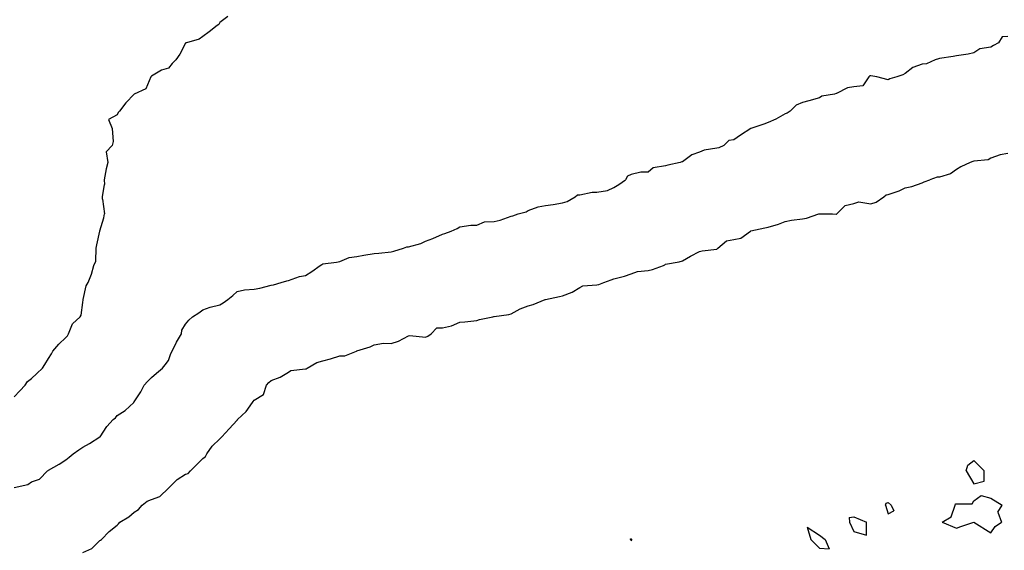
# Model space of a CAD drawing. Header units: inches. Extents: x 158323 to 160611, y 432808 to 437248.
# Tile 104 of 228: x 159449 to 159478, y 436802 to 436817. Entities that reach past the tile are written whole.
import ezdxf

# ---------------------------------------------------------------- set-up
doc = ezdxf.new("R2010")
doc.units = ezdxf.units.IN
doc.header["$MEASUREMENT"] = 0
for name, color, linetype, lineweight in [('Hoogtelijn-bestaand 10.00 M', 7, 'Continuous', 15), ('Hoogtelijn-bestaand 11.00 M', 7, 'Continuous', 15), ('Hoogtelijn-bestaand 12.00 M', 7, 'Continuous', 15), ('Hoogtelijn-bestaand 9.00 M', 7, 'Continuous', 15)]:
    doc.layers.add(name, color=color, linetype=linetype, lineweight=lineweight)

msp = doc.modelspace()

# ---------------------------------------------------------------- linework, layer by layer
at = {"layer": 'Hoogtelijn-bestaand 10.00 M', "color": 252, "linetype": 'Continuous', "lineweight": 25}
for p, q in [((159466.565, 436812.435, 10), (159466.75, 436812.527, 10)), ((159466.565, 436812.435, 10), (159466.75, 436812.527, 10)), ((159466.75, 436812.527, 10), (159466.89, 436812.61, 10)), ((159466.75, 436812.527, 10), (159466.89, 436812.61, 10)), ((159466.89, 436812.61, 10), (159467.087, 436812.75, 10)), ((159466.89, 436812.61, 10), (159467.087, 436812.75, 10)), ((159465.382, 436812.118, 10), (159465.62, 436812.25, 10)), ((159465.382, 436812.118, 10), (159465.62, 436812.25, 10)), ((159465.62, 436812.25, 10), (159465.687, 436812.313, 10)), ((159465.62, 436812.25, 10), (159465.687, 436812.313, 10)), ((159465.687, 436812.313, 10), (159465.75, 436812.31, 10)), ((159465.687, 436812.313, 10), (159465.75, 436812.31, 10)), ((159465.75, 436812.31, 10), (159466.11, 436812.39, 10)), ((159465.75, 436812.31, 10), (159466.11, 436812.39, 10)), ((159466.11, 436812.39, 10), (159466.25, 436812.389, 10)), ((159466.11, 436812.39, 10), (159466.25, 436812.389, 10)), ((159466.25, 436812.389, 10), (159466.565, 436812.435, 10)), ((159466.25, 436812.389, 10), (159466.565, 436812.435, 10)), ((159464.25, 436811.849, 10), (159464.541, 436811.959, 10)), ((159464.25, 436811.849, 10), (159464.541, 436811.959, 10)), ((159464.541, 436811.959, 10), (159464.75, 436811.997, 10)), ((159464.541, 436811.959, 10), (159464.75, 436811.997, 10)), ((159464.75, 436811.997, 10), (159464.974, 436812.026, 10)), ((159464.75, 436811.997, 10), (159464.974, 436812.026, 10)), ((159464.974, 436812.026, 10), (159465.25, 436812.077, 10)), ((159464.974, 436812.026, 10), (159465.25, 436812.077, 10)), ((159465.25, 436812.077, 10), (159465.382, 436812.118, 10)), ((159465.25, 436812.077, 10), (159465.382, 436812.118, 10)), ((159463.428, 436811.572, 10), (159463.75, 436811.686, 10)), ((159463.428, 436811.572, 10), (159463.75, 436811.686, 10)), ((159463.75, 436811.686, 10), (159463.799, 436811.701, 10)), ((159463.75, 436811.686, 10), (159463.799, 436811.701, 10)), ((159463.799, 436811.701, 10), (159463.958, 436811.75, 10)), ((159463.799, 436811.701, 10), (159463.958, 436811.75, 10)), ((159463.958, 436811.75, 10), (159464.185, 436811.815, 10)), ((159463.958, 436811.75, 10), (159464.185, 436811.815, 10)), ((159464.185, 436811.815, 10), (159464.25, 436811.849, 10)), ((159464.185, 436811.815, 10), (159464.25, 436811.849, 10)), ((159461.995, 436811.25, 10), (159462.17, 436811.33, 10)), ((159461.995, 436811.25, 10), (159462.17, 436811.33, 10)), ((159462.17, 436811.33, 10), (159462.25, 436811.379, 10)), ((159462.17, 436811.33, 10), (159462.25, 436811.379, 10)), ((159462.25, 436811.379, 10), (159462.575, 436811.425, 10)), ((159462.25, 436811.379, 10), (159462.575, 436811.425, 10)), ((159462.575, 436811.425, 10), (159462.75, 436811.421, 10)), ((159462.575, 436811.425, 10), (159462.75, 436811.421, 10)), ((159462.75, 436811.421, 10), (159462.975, 436811.525, 10)), ((159462.75, 436811.421, 10), (159462.975, 436811.525, 10)), ((159462.975, 436811.525, 10), (159463.25, 436811.534, 10)), ((159462.975, 436811.525, 10), (159463.25, 436811.534, 10)), ((159463.25, 436811.534, 10), (159463.428, 436811.572, 10)), ((159463.25, 436811.534, 10), (159463.428, 436811.572, 10)), ((159461.468, 436811.033, 10), (159461.75, 436811.159, 10)), ((159461.75, 436811.159, 10), (159461.815, 436811.185, 10)), ((159461.815, 436811.185, 10), (159461.995, 436811.25, 10)), ((159460.331, 436810.669, 10), (159460.61, 436810.75, 10)), ((159460.61, 436810.75, 10), (159460.709, 436810.791, 10)), ((159460.709, 436810.791, 10), (159460.75, 436810.794, 10)), ((159460.75, 436810.794, 10), (159461.114, 436810.886, 10)), ((159461.114, 436810.886, 10), (159461.25, 436810.954, 10)), ((159461.25, 436810.954, 10), (159461.468, 436811.033, 10)), ((159458.75, 436810.365, 10), (159459.02, 436810.481, 10)), ((159459.02, 436810.481, 10), (159459.25, 436810.507, 10)), ((159459.25, 436810.507, 10), (159459.454, 436810.546, 10)), ((159459.454, 436810.546, 10), (159459.75, 436810.599, 10)), ((159459.75, 436810.599, 10), (159459.89, 436810.61, 10)), ((159459.89, 436810.61, 10), (159460.25, 436810.646, 10)), ((159460.25, 436810.646, 10), (159460.331, 436810.669, 10)), ((159457.932, 436810.068, 10), (159458.179, 436810.25, 10)), ((159458.179, 436810.25, 10), (159458.224, 436810.276, 10)), ((159458.224, 436810.276, 10), (159458.25, 436810.296, 10)), ((159458.25, 436810.296, 10), (159458.654, 436810.346, 10)), ((159458.654, 436810.346, 10), (159458.75, 436810.365, 10)), ((159457.25, 436809.811, 10), (159457.578, 436809.922, 10)), ((159457.578, 436809.922, 10), (159457.75, 436809.952, 10)), ((159457.75, 436809.952, 10), (159457.932, 436810.068, 10)), ((159456.414, 436809.586, 10), (159456.75, 436809.673, 10)), ((159456.75, 436809.673, 10), (159456.815, 436809.685, 10)), ((159456.815, 436809.685, 10), (159457.034, 436809.75, 10)), ((159457.034, 436809.75, 10), (159457.205, 436809.795, 10)), ((159457.205, 436809.795, 10), (159457.25, 436809.811, 10)), ((159455.484, 436809.25, 10), (159455.632, 436809.368, 10)), ((159455.632, 436809.368, 10), (159455.75, 436809.484, 10)), ((159455.75, 436809.484, 10), (159455.964, 436809.536, 10)), ((159455.964, 436809.536, 10), (159456.25, 436809.554, 10)), ((159456.25, 436809.554, 10), (159456.414, 436809.586, 10)), ((159454.75, 436808.949, 10), (159454.966, 436809.034, 10)), ((159454.966, 436809.034, 10), (159455.25, 436809.096, 10)), ((159455.25, 436809.096, 10), (159455.342, 436809.159, 10)), ((159455.342, 436809.159, 10), (159455.484, 436809.25, 10)), ((159454.347, 436808.653, 10), (159454.452, 436808.75, 10)), ((159454.452, 436808.75, 10), (159454.631, 436808.869, 10)), ((159454.631, 436808.869, 10), (159454.75, 436808.949, 10)), ((159454.137, 436808.363, 10), (159454.25, 436808.532, 10)), ((159454.25, 436808.532, 10), (159454.347, 436808.653, 10)), ((159453.988, 436808.012, 10), (159454.126, 436808.25, 10)), ((159454.126, 436808.25, 10), (159454.137, 436808.363, 10)), ((159453.86, 436807.75, 10), (159453.988, 436808.012, 10)), ((159453.75, 436807.473, 10), (159453.823, 436807.677, 10)), ((159453.823, 436807.677, 10), (159453.86, 436807.75, 10)), ((159453.572, 436807.25, 10), (159453.654, 436807.346, 10)), ((159453.654, 436807.346, 10), (159453.75, 436807.473, 10)), ((159453.25, 436806.976, 10), (159453.398, 436807.102, 10)), ((159453.398, 436807.102, 10), (159453.572, 436807.25, 10)), ((159452.943, 436806.557, 10), (159453.042, 436806.75, 10)), ((159453.042, 436806.75, 10), (159453.14, 436806.86, 10)), ((159453.14, 436806.86, 10), (159453.25, 436806.976, 10)), ((159452.75, 436806.269, 10), (159452.943, 436806.557, 10)), ((159452.483, 436806.017, 10), (159452.735, 436806.25, 10)), ((159452.735, 436806.25, 10), (159452.743, 436806.257, 10)), ((159452.743, 436806.257, 10), (159452.75, 436806.269, 10)), ((159452.2, 436805.8, 10), (159452.25, 436805.866, 10)), ((159452.25, 436805.866, 10), (159452.483, 436806.017, 10)), ((159451.954, 436805.546, 10), (159452.138, 436805.75, 10)), ((159452.138, 436805.75, 10), (159452.2, 436805.8, 10)), ((159451.76, 436805.25, 10), (159451.954, 436805.546, 10)), ((159451.25, 436804.946, 10), (159451.446, 436805.054, 10)), ((159451.446, 436805.054, 10), (159451.75, 436805.242, 10)), ((159451.75, 436805.242, 10), (159451.755, 436805.245, 10)), ((159451.755, 436805.245, 10), (159451.76, 436805.25, 10)), ((159450.85, 436804.65, 10), (159450.973, 436804.75, 10)), ((159450.973, 436804.75, 10), (159451.132, 436804.868, 10)), ((159451.132, 436804.868, 10), (159451.25, 436804.946, 10)), ((159450.25, 436804.271, 10), (159450.556, 436804.444, 10)), ((159450.556, 436804.444, 10), (159450.75, 436804.572, 10)), ((159450.75, 436804.572, 10), (159450.85, 436804.65, 10)), ((159449.986, 436804.014, 10), (159450.218, 436804.25, 10)), ((159450.218, 436804.25, 10), (159450.24, 436804.26, 10)), ((159450.24, 436804.26, 10), (159450.25, 436804.271, 10)), ((159449.25, 436803.763, 10), (159449.646, 436803.854, 10)), ((159449.646, 436803.854, 10), (159449.75, 436803.93, 10)), ((159449.75, 436803.93, 10), (159449.986, 436804.014, 10))]:
    msp.add_line(p, q, dxfattribs=at)
msp.add_polyline3d([(159478.25, 436816.934, 10), (159478.081, 436816.919, 10), (159477.971, 436816.75, 10), (159477.83, 436816.67, 10), (159477.75, 436816.623, 10), (159477.43, 436816.57, 10), (159477.25, 436816.452, 10), (159477.086, 436816.414, 10), (159476.75, 436816.364, 10), (159476.654, 436816.346, 10), (159476.25, 436816.292, 10), (159476.219, 436816.281, 10), (159476.128, 436816.25, 10), (159475.868, 436816.132, 10), (159475.75, 436816.125, 10), (159475.47, 436816.03, 10), (159475.25, 436815.847, 10), (159475.186, 436815.814, 10), (159475.008, 436815.75, 10), (159474.805, 436815.695, 10), (159474.75, 436815.669, 10), (159474.423, 436815.75, 10), (159474.25, 436815.785, 10), (159474.221, 436815.779, 10), (159474.186, 436815.75, 10), (159474.011, 436815.489, 10), (159473.75, 436815.459, 10), (159473.567, 436815.433, 10), (159473.25, 436815.269, 10), (159473.235, 436815.265, 10), (159473.19, 436815.25, 10), (159472.814, 436815.186, 10), (159472.75, 436815.139, 10), (159472.442, 436815.058, 10), (159472.25, 436815.005, 10), (159472.073, 436814.927, 10), (159471.893, 436814.75, 10), (159471.804, 436814.696, 10), (159471.75, 436814.67, 10), (159471.477, 436814.523, 10), (159471.25, 436814.418, 10), (159471.126, 436814.374, 10), (159470.75, 436814.25, 10), (159470.446, 436814.054, 10), (159470.25, 436813.917, 10), (159470.102, 436813.898, 10), (159469.958, 436813.75, 10), (159469.816, 436813.684, 10), (159469.75, 436813.671, 10), (159469.387, 436813.613, 10), (159469.25, 436813.554, 10), (159469.022, 436813.478, 10), (159468.75, 436813.274, 10), (159468.729, 436813.271, 10), (159468.685, 436813.25, 10), (159468.324, 436813.176, 10), (159468.25, 436813.153, 10), (159467.899, 436813.101, 10), (159467.75, 436812.972, 10), (159467.533, 436812.967, 10), (159467.25, 436812.903, 10), (159467.146, 436812.855, 10), (159467.087, 436812.75, 10)], dxfattribs=at)
at = {"layer": 'Hoogtelijn-bestaand 11.00 M', "color": 252, "linetype": 'Continuous', "lineweight": 25}
for p, q in [((159475.07, 436812.43, 11), (159475.25, 436812.517, 11)), ((159475.07, 436812.43, 11), (159475.25, 436812.517, 11)), ((159475.25, 436812.517, 11), (159475.448, 436812.552, 11)), ((159475.25, 436812.517, 11), (159475.448, 436812.552, 11)), ((159475.448, 436812.552, 11), (159475.75, 436812.661, 11)), ((159475.448, 436812.552, 11), (159475.75, 436812.661, 11)), ((159475.75, 436812.661, 11), (159475.807, 436812.693, 11)), ((159475.75, 436812.661, 11), (159475.807, 436812.693, 11)), ((159475.807, 436812.693, 11), (159475.966, 436812.75, 11)), ((159475.807, 436812.693, 11), (159475.966, 436812.75, 11)), ((159474.401, 436812.099, 11), (159474.624, 436812.25, 11)), ((159474.401, 436812.099, 11), (159474.624, 436812.25, 11)), ((159474.624, 436812.25, 11), (159474.69, 436812.31, 11)), ((159474.624, 436812.25, 11), (159474.69, 436812.31, 11)), ((159474.69, 436812.31, 11), (159474.75, 436812.322, 11)), ((159474.69, 436812.31, 11), (159474.75, 436812.322, 11)), ((159474.75, 436812.322, 11), (159475.07, 436812.43, 11)), ((159474.75, 436812.322, 11), (159475.07, 436812.43, 11)), ((159473.257, 436811.75, 11), (159473.503, 436811.997, 11)), ((159473.257, 436811.75, 11), (159473.503, 436811.997, 11)), ((159473.503, 436811.997, 11), (159473.75, 436812.055, 11)), ((159473.503, 436811.997, 11), (159473.75, 436812.055, 11)), ((159473.75, 436812.055, 11), (159473.893, 436812.107, 11)), ((159473.75, 436812.055, 11), (159473.893, 436812.107, 11)), ((159473.893, 436812.107, 11), (159474.25, 436812.049, 11)), ((159473.893, 436812.107, 11), (159474.25, 436812.049, 11)), ((159474.25, 436812.049, 11), (159474.401, 436812.099, 11)), ((159474.25, 436812.049, 11), (159474.401, 436812.099, 11)), ((159472.25, 436811.607, 11), (159472.367, 436811.633, 11)), ((159472.25, 436811.607, 11), (159472.367, 436811.633, 11)), ((159472.367, 436811.633, 11), (159472.726, 436811.75, 11)), ((159472.367, 436811.633, 11), (159472.726, 436811.75, 11)), ((159472.726, 436811.75, 11), (159472.745, 436811.755, 11)), ((159472.726, 436811.75, 11), (159472.745, 436811.755, 11)), ((159472.745, 436811.755, 11), (159472.75, 436811.758, 11)), ((159472.745, 436811.755, 11), (159472.75, 436811.758, 11)), ((159472.75, 436811.758, 11), (159473.125, 436811.75, 11)), ((159472.75, 436811.758, 11), (159473.125, 436811.75, 11)), ((159473.125, 436811.75, 11), (159473.25, 436811.748, 11)), ((159473.125, 436811.75, 11), (159473.25, 436811.748, 11)), ((159473.25, 436811.748, 11), (159473.252, 436811.748, 11)), ((159473.25, 436811.748, 11), (159473.252, 436811.748, 11)), ((159473.252, 436811.748, 11), (159473.257, 436811.75, 11)), ((159473.252, 436811.748, 11), (159473.257, 436811.75, 11)), ((159470.75, 436811.258, 11), (159471.157, 436811.343, 11)), ((159470.75, 436811.258, 11), (159471.157, 436811.343, 11)), ((159471.157, 436811.343, 11), (159471.25, 436811.362, 11)), ((159471.157, 436811.343, 11), (159471.25, 436811.362, 11)), ((159471.25, 436811.362, 11), (159471.549, 436811.451, 11)), ((159471.25, 436811.362, 11), (159471.549, 436811.451, 11)), ((159471.549, 436811.451, 11), (159471.75, 436811.527, 11)), ((159471.549, 436811.451, 11), (159471.75, 436811.527, 11)), ((159471.75, 436811.527, 11), (159471.932, 436811.568, 11)), ((159471.75, 436811.527, 11), (159471.932, 436811.568, 11)), ((159471.932, 436811.568, 11), (159472.25, 436811.607, 11)), ((159471.932, 436811.568, 11), (159472.25, 436811.607, 11)), ((159470.25, 436811.009, 11), (159470.454, 436811.046, 11)), ((159470.454, 436811.046, 11), (159470.734, 436811.25, 11)), ((159470.734, 436811.25, 11), (159470.745, 436811.255, 11)), ((159470.734, 436811.25, 11), (159470.745, 436811.255, 11)), ((159470.745, 436811.255, 11), (159470.75, 436811.258, 11)), ((159470.745, 436811.255, 11), (159470.75, 436811.258, 11)), ((159469.763, 436810.737, 11), (159469.783, 436810.75, 11)), ((159469.783, 436810.75, 11), (159470.033, 436810.967, 11)), ((159470.033, 436810.967, 11), (159470.25, 436811.009, 11)), ((159468.75, 436810.378, 11), (159468.981, 436810.519, 11)), ((159468.981, 436810.519, 11), (159469.25, 436810.66, 11)), ((159469.25, 436810.66, 11), (159469.323, 436810.677, 11)), ((159469.323, 436810.677, 11), (159469.75, 436810.728, 11)), ((159469.75, 436810.728, 11), (159469.763, 436810.737, 11)), ((159467.875, 436810.125, 11), (159468.192, 436810.25, 11)), ((159468.192, 436810.25, 11), (159468.234, 436810.266, 11)), ((159468.234, 436810.266, 11), (159468.25, 436810.281, 11)), ((159468.25, 436810.281, 11), (159468.649, 436810.351, 11)), ((159468.649, 436810.351, 11), (159468.75, 436810.378, 11)), ((159466.75, 436809.86, 11), (159467.06, 436809.94, 11)), ((159467.06, 436809.94, 11), (159467.25, 436810.003, 11)), ((159467.25, 436810.003, 11), (159467.434, 436810.067, 11)), ((159467.434, 436810.067, 11), (159467.75, 436810.102, 11)), ((159467.75, 436810.102, 11), (159467.875, 436810.125, 11)), ((159465.533, 436809.467, 11), (159465.75, 436809.606, 11)), ((159465.75, 436809.606, 11), (159465.845, 436809.655, 11)), ((159465.845, 436809.655, 11), (159466.25, 436809.678, 11)), ((159466.25, 436809.678, 11), (159466.305, 436809.695, 11)), ((159466.305, 436809.695, 11), (159466.453, 436809.75, 11)), ((159466.453, 436809.75, 11), (159466.668, 436809.833, 11)), ((159466.668, 436809.833, 11), (159466.75, 436809.86, 11)), ((159464.75, 436809.253, 11), (159465.163, 436809.337, 11)), ((159465.163, 436809.337, 11), (159465.25, 436809.362, 11)), ((159465.25, 436809.362, 11), (159465.533, 436809.467, 11)), ((159464.014, 436808.986, 11), (159464.25, 436809.066, 11)), ((159464.25, 436809.066, 11), (159464.391, 436809.109, 11)), ((159464.391, 436809.109, 11), (159464.744, 436809.25, 11)), ((159464.744, 436809.25, 11), (159464.748, 436809.252, 11)), ((159464.748, 436809.252, 11), (159464.75, 436809.253, 11)), ((159462.83, 436808.67, 11), (159463.214, 436808.75, 11)), ((159463.214, 436808.75, 11), (159463.245, 436808.756, 11)), ((159463.245, 436808.756, 11), (159463.25, 436808.757, 11)), ((159463.25, 436808.757, 11), (159463.682, 436808.818, 11)), ((159463.682, 436808.818, 11), (159463.75, 436808.839, 11)), ((159463.75, 436808.839, 11), (159464.014, 436808.986, 11)), ((159461.75, 436808.429, 11), (159462.013, 436808.487, 11)), ((159462.013, 436808.487, 11), (159462.25, 436808.589, 11)), ((159462.25, 436808.589, 11), (159462.394, 436808.606, 11)), ((159462.394, 436808.606, 11), (159462.75, 436808.643, 11)), ((159462.75, 436808.643, 11), (159462.83, 436808.67, 11)), ((159460.46, 436808.04, 11), (159460.75, 436808.198, 11)), ((159460.75, 436808.198, 11), (159460.797, 436808.204, 11)), ((159460.797, 436808.204, 11), (159461.25, 436808.159, 11)), ((159461.25, 436808.159, 11), (159461.319, 436808.181, 11)), ((159461.319, 436808.181, 11), (159461.415, 436808.25, 11)), ((159461.415, 436808.25, 11), (159461.577, 436808.423, 11)), ((159461.577, 436808.423, 11), (159461.75, 436808.429, 11)), ((159459.632, 436807.869, 11), (159459.75, 436807.932, 11)), ((159459.75, 436807.932, 11), (159460.025, 436807.975, 11)), ((159460.025, 436807.975, 11), (159460.25, 436807.974, 11)), ((159460.25, 436807.974, 11), (159460.46, 436808.04, 11)), ((159458.475, 436807.525, 11), (159458.75, 436807.612, 11)), ((159458.75, 436807.612, 11), (159458.895, 436807.605, 11)), ((159458.895, 436807.605, 11), (159459.233, 436807.75, 11)), ((159459.233, 436807.75, 11), (159459.246, 436807.754, 11)), ((159459.246, 436807.754, 11), (159459.25, 436807.755, 11)), ((159459.25, 436807.755, 11), (159459.632, 436807.869, 11)), ((159457.795, 436807.25, 11), (159458.084, 436807.416, 11)), ((159458.084, 436807.416, 11), (159458.25, 436807.462, 11)), ((159458.25, 436807.462, 11), (159458.475, 436807.525, 11)), ((159457.01, 436806.99, 11), (159457.25, 436807.129, 11)), ((159457.25, 436807.129, 11), (159457.32, 436807.18, 11)), ((159457.32, 436807.18, 11), (159457.75, 436807.227, 11)), ((159457.75, 436807.227, 11), (159457.771, 436807.23, 11)), ((159457.771, 436807.23, 11), (159457.795, 436807.25, 11)), ((159456.52, 436806.48, 11), (159456.607, 436806.75, 11)), ((159456.607, 436806.75, 11), (159456.674, 436806.827, 11)), ((159456.674, 436806.827, 11), (159456.75, 436806.891, 11)), ((159456.75, 436806.891, 11), (159457.01, 436806.99, 11)), ((159456.25, 436806.315, 11), (159456.52, 436806.48, 11)), ((159456.018, 436805.982, 11), (159456.205, 436806.25, 11)), ((159456.205, 436806.25, 11), (159456.221, 436806.279, 11)), ((159456.221, 436806.279, 11), (159456.25, 436806.315, 11)), ((159455.768, 436805.75, 11), (159456.018, 436805.982, 11)), ((159455.525, 436805.476, 11), (159455.75, 436805.732, 11)), ((159455.75, 436805.732, 11), (159455.76, 436805.74, 11)), ((159455.76, 436805.74, 11), (159455.768, 436805.75, 11)), ((159455.304, 436805.25, 11), (159455.525, 436805.476, 11)), ((159455.023, 436804.977, 11), (159455.25, 436805.187, 11)), ((159455.25, 436805.187, 11), (159455.282, 436805.219, 11)), ((159455.282, 436805.219, 11), (159455.304, 436805.25, 11)), ((159454.826, 436804.674, 11), (159454.872, 436804.75, 11)), ((159454.872, 436804.75, 11), (159455.023, 436804.977, 11)), ((159454.392, 436804.25, 11), (159454.571, 436804.429, 11)), ((159454.571, 436804.429, 11), (159454.75, 436804.616, 11)), ((159454.75, 436804.616, 11), (159454.826, 436804.674, 11)), ((159454.006, 436803.995, 11), (159454.25, 436804.159, 11)), ((159454.25, 436804.159, 11), (159454.324, 436804.176, 11)), ((159454.324, 436804.176, 11), (159454.392, 436804.25, 11)), ((159453.75, 436803.75, 11), (159454.006, 436803.995, 11)), ((159453.495, 436803.505, 11), (159453.75, 436803.75, 11)), ((159452.978, 436803.25, 11), (159453.13, 436803.37, 11)), ((159453.13, 436803.37, 11), (159453.25, 436803.417, 11)), ((159453.25, 436803.417, 11), (159453.495, 436803.505, 11)), ((159452.594, 436802.906, 11), (159452.75, 436803.046, 11)), ((159452.75, 436803.046, 11), (159452.877, 436803.123, 11)), ((159452.877, 436803.123, 11), (159452.978, 436803.25, 11)), ((159452.25, 436802.669, 11), (159452.296, 436802.704, 11)), ((159452.296, 436802.704, 11), (159452.333, 436802.75, 11)), ((159452.333, 436802.75, 11), (159452.594, 436802.906, 11)), ((159451.796, 436802.25, 11), (159452.021, 436802.479, 11)), ((159452.021, 436802.479, 11), (159452.25, 436802.669, 11)), ((159451.51, 436801.99, 11), (159451.75, 436802.219, 11)), ((159451.75, 436802.219, 11), (159451.77, 436802.231, 11)), ((159451.77, 436802.231, 11), (159451.796, 436802.25, 11)), ((159451.25, 436801.87, 11), (159451.51, 436801.99, 11))]:
    msp.add_line(p, q, dxfattribs=at)
msp.add_polyline3d([(159478.25, 436813.52, 11), (159478.02, 436813.48, 11), (159477.75, 436813.379, 11), (159477.67, 436813.33, 11), (159477.25, 436813.292, 11), (159477.221, 436813.279, 11), (159477.151, 436813.25, 11), (159476.877, 436813.123, 11), (159476.75, 436813.049, 11), (159476.575, 436812.925, 11), (159476.25, 436812.828, 11), (159476.179, 436812.821, 11), (159475.966, 436812.75, 11)], dxfattribs=at)
at = {"layer": 'Hoogtelijn-bestaand 12.00 M', "color": 252, "linetype": 'Continuous', "lineweight": 25}
for p, q in [((159477.083, 436804.417, 12), (159477.25, 436804.55, 12)), ((159477.25, 436804.55, 12), (159477.55, 436804.25, 12)), ((159477.025, 436804.25, 12), (159477.083, 436804.417, 12)), ((159477.025, 436804.25, 12), (159477.25, 436803.875, 12)), ((159477.55, 436803.95, 12), (159477.55, 436804.25, 12)), ((159477.25, 436803.875, 12), (159477.55, 436803.95, 12)), ((159474.671, 436803.25, 12), (159474.696, 436803.304, 12)), ((159474.696, 436803.304, 12), (159474.75, 436803.325, 12)), ((159474.75, 436803.325, 12), (159474.838, 436803.25, 12)), ((159476.708, 436803.25, 12), (159476.714, 436803.286, 12)), ((159476.714, 436803.286, 12), (159476.75, 436803.292, 12)), ((159476.75, 436803.292, 12), (159477.208, 436803.292, 12)), ((159477.208, 436803.292, 12), (159477.25, 436803.375, 12)), ((159477.25, 436803.375, 12), (159477.464, 436803.536, 12)), ((159477.464, 436803.536, 12), (159477.75, 436803.45, 12)), ((159477.75, 436803.45, 12), (159478.083, 436803.25, 12)), ((159474.671, 436803.25, 12), (159474.75, 436803, 12)), ((159474.75, 436803, 12), (159474.917, 436803.083, 12)), ((159474.838, 436803.25, 12), (159474.917, 436803.083, 12)), ((159476.594, 436802.906, 12), (159476.708, 436803.25, 12)), ((159477.95, 436803.05, 12), (159478.083, 436803.25, 12)), ((159477.95, 436803.05, 12), (159478.062, 436802.75, 12)), ((159473.614, 436802.886, 12), (159473.75, 436802.908, 12)), ((159473.614, 436802.886, 12), (159473.625, 436802.75, 12)), ((159473.625, 436802.75, 12), (159473.75, 436802.477, 12)), ((159473.75, 436802.908, 12), (159474.125, 436802.75, 12)), ((159474.125, 436802.375, 12), (159474.125, 436802.75, 12)), ((159476.333, 436802.75, 12), (159476.594, 436802.906, 12)), ((159476.333, 436802.75, 12), (159476.75, 436802.583, 12)), ((159476.875, 436802.625, 12), (159477.25, 436802.75, 12)), ((159477.25, 436802.75, 12), (159477.75, 436802.438, 12)), ((159477.875, 436802.625, 12), (159478.062, 436802.75, 12)), ((159472.393, 436802.607, 12), (159472.5, 436802.25, 12)), ((159472.393, 436802.607, 12), (159472.75, 436802.375, 12)), ((159473.75, 436802.477, 12), (159474.125, 436802.375, 12)), ((159476.75, 436802.583, 12), (159476.875, 436802.625, 12)), ((159477.75, 436802.438, 12), (159477.875, 436802.625, 12)), ((159467.233, 436802.25, 12), (159467.235, 436802.265, 12)), ((159467.233, 436802.25, 12), (159467.25, 436802.218, 12)), ((159467.235, 436802.265, 12), (159467.25, 436802.27, 12)), ((159467.25, 436802.27, 12), (159467.269, 436802.25, 12)), ((159467.25, 436802.218, 12), (159467.268, 436802.232, 12)), ((159467.268, 436802.232, 12), (159467.269, 436802.25, 12)), ((159472.5, 436802.25, 12), (159472.75, 436802, 12)), ((159472.75, 436802.375, 12), (159472.917, 436802.25, 12)), ((159472.917, 436802.25, 12), (159473.028, 436801.972, 12)), ((159472.75, 436802, 12), (159473.028, 436801.972, 12))]:
    msp.add_line(p, q, dxfattribs=at)
at = {"layer": 'Hoogtelijn-bestaand 9.00 M', "color": 252, "linetype": 'Continuous', "lineweight": 25}
for p, q in [((159451.826, 436812.25, 9), (159451.887, 436812.613, 9)), ((159451.826, 436812.25, 9), (159451.887, 436812.613, 9)), ((159451.875, 436812.75, 9), (159451.887, 436812.613, 9)), ((159451.875, 436812.75, 9), (159451.887, 436812.613, 9)), ((159451.82, 436812.18, 9), (159451.826, 436812.25, 9)), ((159451.82, 436812.18, 9), (159451.826, 436812.25, 9)), ((159451.82, 436812.18, 9), (159451.883, 436811.75, 9)), ((159451.82, 436812.18, 9), (159451.883, 436811.75, 9)), ((159451.75, 436811.26, 9), (159451.866, 436811.634, 9)), ((159451.75, 436811.26, 9), (159451.866, 436811.634, 9)), ((159451.866, 436811.634, 9), (159451.883, 436811.75, 9)), ((159451.866, 436811.634, 9), (159451.883, 436811.75, 9)), ((159451.655, 436810.845, 9), (159451.748, 436811.25, 9)), ((159451.748, 436811.252, 9), (159451.75, 436811.26, 9)), ((159451.748, 436811.252, 9), (159451.75, 436811.26, 9)), ((159451.748, 436811.25, 9), (159451.748, 436811.252, 9)), ((159451.748, 436811.25, 9), (159451.748, 436811.252, 9)), ((159451.625, 436810.375, 9), (159451.635, 436810.75, 9)), ((159451.635, 436810.75, 9), (159451.655, 436810.845, 9)), ((159451.503, 436809.997, 9), (159451.568, 436810.25, 9)), ((159451.568, 436810.25, 9), (159451.625, 436810.375, 9)), ((159451.402, 436809.75, 9), (159451.503, 436809.997, 9)), ((159451.261, 436809.25, 9), (159451.345, 436809.655, 9)), ((159451.345, 436809.655, 9), (159451.402, 436809.75, 9)), ((159451.2, 436808.8, 9), (159451.25, 436809.163, 9)), ((159451.25, 436809.163, 9), (159451.258, 436809.242, 9)), ((159451.258, 436809.242, 9), (159451.261, 436809.25, 9)), ((159450.953, 436808.548, 9), (159451.172, 436808.75, 9)), ((159451.172, 436808.75, 9), (159451.2, 436808.8, 9)), ((159450.836, 436808.25, 9), (159450.953, 436808.548, 9)), ((159450.75, 436808.147, 9), (159450.802, 436808.198, 9)), ((159450.802, 436808.198, 9), (159450.836, 436808.25, 9)), ((159450.375, 436807.75, 9), (159450.55, 436807.95, 9)), ((159450.55, 436807.95, 9), (159450.75, 436808.147, 9)), ((159450.25, 436807.528, 9), (159450.332, 436807.669, 9)), ((159450.332, 436807.669, 9), (159450.375, 436807.75, 9)), ((159450.071, 436807.25, 9), (159450.143, 436807.357, 9)), ((159450.143, 436807.357, 9), (159450.25, 436807.528, 9)), ((159449.75, 436806.95, 9), (159449.904, 436807.096, 9)), ((159449.904, 436807.096, 9), (159450.071, 436807.25, 9)), ((159449.415, 436806.585, 9), (159449.564, 436806.75, 9)), ((159449.564, 436806.75, 9), (159449.637, 436806.863, 9)), ((159449.637, 436806.863, 9), (159449.75, 436806.95, 9)), ((159449.25, 436806.416, 9), (159449.415, 436806.585, 9))]:
    msp.add_line(p, q, dxfattribs=at)
msp.add_polyline3d([(159455.483, 436817.517, 9), (159455.25, 436817.338, 9), (159455.219, 436817.281, 9), (159455.169, 436817.25, 9), (159454.935, 436817.065, 9), (159454.75, 436816.934, 9), (159454.646, 436816.854, 9), (159454.276, 436816.75, 9), (159454.256, 436816.744, 9), (159454.25, 436816.733, 9), (159454.081, 436816.419, 9), (159453.96, 436816.25, 9), (159453.854, 436816.146, 9), (159453.75, 436816.011, 9), (159453.548, 436815.952, 9), (159453.25, 436815.778, 9), (159453.241, 436815.759, 9), (159453.23, 436815.75, 9), (159453.093, 436815.407, 9), (159452.75, 436815.25, 9), (159452.507, 436814.993, 9), (159452.316, 436814.75, 9), (159452.286, 436814.714, 9), (159452.25, 436814.645, 9), (159451.996, 436814.504, 9), (159452.107, 436814.25, 9), (159452.137, 436813.864, 9), (159452.102, 436813.75, 9), (159451.932, 436813.568, 9), (159451.979, 436813.25, 9), (159451.934, 436813.066, 9), (159451.875, 436812.75, 9)], dxfattribs=at)

doc.saveas('drawing.dxf')
